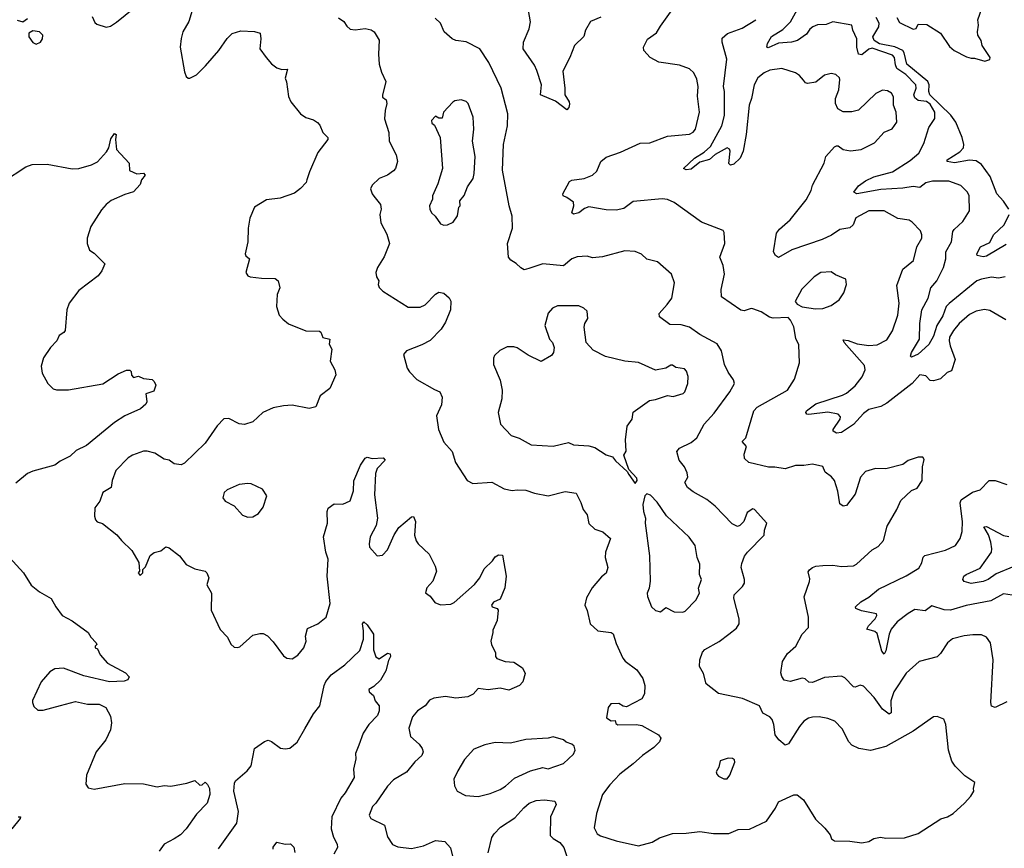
# Model space of a CAD drawing. Extents: x 1603745 to 1745082, y 385868 to 533966.
# Tile 92 of 256: x 1648888 to 1654659, y 410770 to 415626. Entities that reach past the tile are written whole.
import ezdxf

# ---------------------------------------------------------------- set-up
doc = ezdxf.new("R2010")
doc.units = 0

msp = doc.modelspace()

# ---------------------------------------------------------------- linework, layer by layer
at = {"layer": '0CON20XD'}
for points in [[(1649931.4, 415785), (1649878.9, 415615), (1649844.4, 415555), (1649834.6, 415515.4), (1649828.9, 415465), (1649855, 415320), (1649865, 415292.5), (1649875, 415283.3), (1649885, 415283.3), (1649925, 415303.8), (1649977.5, 415355), (1650055.7, 415445), (1650105, 415516), (1650134.6, 415545.4), (1650185, 415560.8), (1650265, 415556.9), (1650296.9, 415546.9), (1650301.4, 415515), (1650296.2, 415456.2), (1650333.3, 415405), (1650365, 415366.7), (1650395, 415343.8), (1650425, 415334.3), (1650457.3, 415337.3), (1650444.1, 415284.1), (1650453, 415263), (1650463.9, 415176.1), (1650478, 415145), (1650535, 415074), (1650565, 415054), (1650609.5, 415039.5), (1650633.9, 415023.9), (1650647.7, 415007.7), (1650665.7, 414965), (1650693.8, 414935), (1650695, 414923.3), (1650635, 414847.5), (1650586.2, 414735), (1650572, 414688), (1650567.3, 414672.7), (1650535, 414637.5), (1650499.5, 414610.5), (1650415, 414581.2), (1650335, 414571.2), (1650265, 414527.5), (1650236.7, 414463.3), (1650228, 414405), (1650225.8, 414325), (1650209.2, 414255), (1650213.1, 414243.1), (1650236.2, 414225), (1650214.2, 414145), (1650225.9, 414125.9), (1650238.8, 414118.8), (1650305, 414111.2), (1650385, 414110), (1650402.5, 414095), (1650413.3, 414055), (1650396.7, 414015), (1650394, 413945), (1650410, 413895), (1650430.3, 413870.3), (1650464.4, 413844.4), (1650565, 413803.8), (1650645, 413801.2), (1650653.3, 413795), (1650665, 413763.8), (1650706.7, 413755), (1650702, 413725), (1650717.5, 413695), (1650708.8, 413625), (1650735.6, 413575), (1650740.8, 413545), (1650706, 413465), (1650648.8, 413421.2), (1650625, 413356.7), (1650585, 413348.6), (1650485, 413366.5), (1650435, 413364.3), (1650375, 413351.1), (1650313.8, 413325), (1650255, 413269.2), (1650205.8, 413254.2), (1650175, 413258.8), (1650115, 413290), (1650085, 413286.7), (1650045, 413246.7), (1649976.2, 413145), (1649853.5, 413026.5), (1649835, 413018.1), (1649792.9, 413022.9), (1649765, 413045.7), (1649735, 413050.8), (1649680, 413085), (1649635, 413098.6), (1649615, 413098.6), (1649550, 413075), (1649525, 413058), (1649451.4, 412985), (1649430.8, 412925), (1649424.3, 412885.7), (1649376, 412855), (1649358, 412805), (1649328.8, 412765), (1649327, 412717), (1649333.3, 412695), (1649343, 412683), (1649373.9, 412673.9), (1649457.7, 412607.7), (1649485, 412573.3), (1649545.8, 412515.8), (1649587.5, 412445), (1649590, 412395), (1649582.5, 412385), (1649595, 412370), (1649610, 412385), (1649610, 412405), (1649625, 412420), (1649653.6, 412486.4), (1649676.4, 412503.6), (1649715.9, 412514.1), (1649745, 412536.7), (1649765, 412531.2), (1649825, 412484.2), (1649865, 412434.2), (1649915, 412408), (1649976.2, 412395), (1649986, 412385), (1649996, 412355), (1649984.4, 412315), (1650012.9, 412265), (1650010, 412165), (1650063, 412053), (1650106.8, 412006.8), (1650125, 411967.5), (1650145, 411950), (1650165, 411946.7), (1650178.3, 411951.7), (1650255, 412020), (1650295, 412030), (1650315, 412028.8), (1650340, 412015), (1650375, 411981.2), (1650435, 411898.8), (1650455, 411883.8), (1650485, 411881.2), (1650518.3, 411901.7), (1650554, 411945), (1650568, 411985), (1650564.2, 412014.2), (1650575, 412057.5), (1650635, 412085.8), (1650684.2, 412125), (1650707.3, 412205), (1650690.4, 412365), (1650695.5, 412465), (1650683.1, 412505), (1650669.2, 412595), (1650692.9, 412675), (1650690, 412745), (1650696.8, 412763.2), (1650731.7, 412788.3), (1650783, 412787), (1650825, 412807.5), (1650844.4, 412865.6), (1650846.2, 412923.8), (1650885.6, 413015), (1650912.5, 413057.5), (1650925, 413062.5), (1650955, 413054.3), (1651018.1, 413058.1), (1651030, 413045), (1650983.5, 412996.5), (1650973.1, 412966.9), (1650968.3, 412841.7), (1650985.7, 412705), (1650978.3, 412661.7), (1650960.6, 412629.4), (1650942.5, 412595), (1650936, 412555), (1650939.2, 412535), (1650983.9, 412483.9), (1651015, 412487.5), (1651045, 412520), (1651083.2, 412606.8), (1651109.7, 412650.3), (1651185, 412713.8), (1651196.7, 412715), (1651208.1, 412685), (1651203.3, 412605), (1651212.7, 412572.7), (1651224.1, 412554.1), (1651287.5, 412495), (1651323.6, 412423.6), (1651331.2, 412395), (1651310, 412335), (1651275, 412297.5), (1651267.5, 412267.5), (1651295, 412247.5), (1651320.7, 412210.7), (1651355, 412196.7), (1651415, 412202), (1651435, 412211.2), (1651555, 412317.1), (1651585, 412355.8), (1651611.4, 412408.6), (1651659.2, 412455), (1651675, 412478.6), (1651695, 412490.6), (1651717.3, 412487.3), (1651739.2, 412365), (1651732.7, 412297.3), (1651705, 412230), (1651665, 412212), (1651653.1, 412195), (1651656.7, 412185), (1651686.2, 412176.2), (1651693.3, 412165), (1651686.2, 412105), (1651660.7, 412049.3), (1651662.5, 412035), (1651650, 411985), (1651653.3, 411965), (1651676.7, 411915), (1651677.5, 411895), (1651685, 411883.3), (1651734.2, 411864.2), (1651785, 411861.2), (1651835, 411827.5), (1651851.2, 411795), (1651837.5, 411745), (1651817.5, 411725), (1651755, 411697.5), (1651705, 411708.6), (1651635, 411698.6), (1651575, 411706), (1651546.8, 411673.2), (1651515, 411658), (1651445, 411650.8), (1651385, 411660), (1651315, 411650), (1651291.1, 411638.9), (1651265, 411606), (1651220, 411575), (1651190.2, 411539.8), (1651168.6, 411475), (1651179.4, 411425), (1651229.8, 411379.8), (1651247.1, 411355), (1651252.9, 411335), (1651245.6, 411315), (1651203.9, 411276.1), (1651155, 411216.5), (1651078.6, 411171.4), (1651044.7, 411135.3)], [(1649313.8, 415645), (1649329.5, 415609.5), (1649340.5, 415600.5), (1649395, 415583.3), (1649420.7, 415589.3), (1649455, 415611.2), (1649556.5, 415693.5)], [(1652295, 415641.2), (1652234.1, 415615.9), (1652204.2, 415565.8), (1652195, 415527.5), (1652140, 415475), (1652113.8, 415405), (1652072, 415325), (1652083.8, 415225), (1652084, 415185), (1652108, 415145), (1652110.5, 415130.5), (1652107.7, 415112.3), (1652095, 415097.5), (1652028.5, 415148.5), (1651940, 415185), (1651946.5, 415245), (1651919.1, 415329.1), (1651905, 415360), (1651839.2, 415455), (1651840.8, 415495), (1651875, 415573.3), (1651883.2, 415613.2), (1651862.5, 415725)], [(1654030, 415640), (1654045, 415610), (1654125, 415570), (1654142.5, 415575), (1654155, 415600), (1654205, 415597.5), (1654285, 415548), (1654338.7, 415468.7), (1654365.6, 415445.6), (1654438.3, 415408.3), (1654465, 415400), (1654485, 415401.2), (1654545, 415382.5), (1654575, 415393.3), (1654576.2, 415405), (1654530, 415475), (1654522.9, 415505), (1654504.2, 415535), (1654502, 415555), (1654507.5, 415595), (1654504, 415625), (1654528.3, 415691.7)], [(1648873.3, 415623.3), (1648906.4, 415613.6), (1648935, 415632.5)], [(1650757.3, 415637.3), (1650787.5, 415615), (1650805, 415587.5), (1650825, 415570), (1650855, 415566.2), (1650914.1, 415574.1), (1650947.7, 415567.7), (1650966.7, 415555), (1650995.8, 415505.8), (1650990.6, 415425), (1650995.6, 415365.6), (1651009.1, 415319.1), (1651034.2, 415265), (1651014.2, 415184.2), (1651015, 415172.5), (1651035.7, 415155.7), (1651040.6, 415135), (1651030, 415095), (1651026.4, 415045), (1651052.2, 414965), (1651053.7, 414913.7), (1651094.2, 414835), (1651102, 414795), (1651090.8, 414755), (1651079.7, 414740.3), (1651045, 414715.7), (1650996, 414695), (1650955, 414656.7), (1650944.1, 414634.1), (1650953.8, 414605), (1650965, 414592.5), (1651004.1, 414544.1), (1651007.5, 414515), (1650999.2, 414485), (1651005.7, 414435.7), (1651040.3, 414370.3), (1651056, 414315), (1651024.2, 414235.8), (1650986.2, 414175), (1650976.2, 414145), (1650979.5, 414119.5), (1650993.3, 414095), (1650989.2, 414075), (1650995, 414056.2), (1651016.7, 414035), (1651165, 413940.8), (1651235, 413940.8), (1651265, 413955.8), (1651325, 414018), (1651345, 414029.2), (1651375, 414024), (1651405, 413996.2), (1651415, 413977.5), (1651413.9, 413926.1), (1651385, 413853.3), (1651358.2, 413811.8), (1651294.6, 413745.4), (1651245, 413720), (1651155, 413686.2), (1651138.8, 413665), (1651160, 413585), (1651173.2, 413563.2), (1651217, 413517), (1651318.8, 413458.8)], [(1652515, 410784.3), (1652595, 410805.7), (1652638.9, 410831.1), (1652715, 410856.7), (1652795, 410858.8), (1652875, 410868.9), (1652955, 410856.5), (1653045, 410857.8), (1653099.7, 410880.3), (1653165, 410882.5), (1653265, 410930), (1653318, 411005), (1653335, 411042.5), (1653426.4, 411083.6), (1653445, 411083.3), (1653482, 411055), (1653552, 410942), (1653607.7, 410887.7), (1653638.3, 410848.3), (1653647.5, 410825), (1653665, 410813.3), (1653755, 410811.2), (1653825, 410802), (1653865, 410810), (1653895, 410828), (1653934, 410836), (1653965, 410830), (1654075, 410831.4), (1654155, 410857.5), (1654287.9, 410942.1), (1654326.7, 410955), (1654358.8, 410975), (1654426.2, 411035), (1654463.3, 411075), (1654480, 411105), (1654478.3, 411121.7), (1654487.5, 411155), (1654428.8, 411195), (1654370.7, 411250.7), (1654351.3, 411281.3), (1654332.9, 411345), (1654315.9, 411495.9), (1654305, 411527.5), (1654265, 411543.3), (1654245, 411541.2), (1654125, 411457.5), (1653965, 411367.1), (1653875, 411343.3), (1653806, 411356), (1653765, 411374.4), (1653748.1, 411395), (1653710, 411470), (1653666.2, 411515), (1653625, 411530.5), (1653575, 411540), (1653535, 411539.5), (1653512.5, 411532.5), (1653485, 411515.6), (1653459.5, 411485), (1653395, 411382.9), (1653375, 411375.5), (1653337.9, 411405), (1653316.4, 411435), (1653309.5, 411495), (1653299.4, 411525), (1653285, 411541.4), (1653245, 411562.5), (1653225, 411606), (1653125, 411648.6), (1652985, 411677.5), (1652911.4, 411735), (1652897.1, 411795), (1652872.9, 411835), (1652874.4, 411875), (1652890.7, 411919.3), (1652904.6, 411935.4), (1652988.7, 411981.3), (1653045.6, 412024.4), (1653089.1, 412060.9), (1653104.5, 412085.5), (1653105.5, 412115), (1653073.3, 412236.7), (1653076.9, 412255), (1653124.3, 412305), (1653135.7, 412325), (1653137.1, 412345), (1653117.8, 412415), (1653121.3, 412438.7), (1653137.3, 412482.7), (1653153.3, 412505), (1653252.5, 412605), (1653253.3, 412635), (1653266.7, 412675), (1653195, 412756.7), (1653185, 412760), (1653151.7, 412738.3), (1653133.3, 412685), (1653108.8, 412661.2), (1653095, 412656.2), (1653065, 412671.2), (1652965, 412775.5), (1652915, 412814.5), (1652835, 412859.1), (1652803.1, 412885), (1652787.1, 412915), (1652804.3, 412945), (1652801.3, 412971.3), (1652785.7, 413005), (1652754.3, 413045), (1652740, 413095), (1652755.6, 413114.4), (1652825, 413148.5), (1652856.7, 413175), (1652900, 413255), (1652959.4, 413320.6), (1653050.6, 413445), (1653078.6, 413495), (1653072.9, 413515), (1653041.2, 413561.2), (1653019.1, 413605), (1653001.8, 413685), (1652976.6, 413726.6), (1652875, 413782.1), (1652815, 413823.5), (1652765, 413837.5), (1652699.7, 413839.7), (1652638.8, 413885), (1652636, 413905), (1652683.7, 413956.3), (1652710, 413995), (1652726.9, 414085), (1652708, 414135), (1652626.3, 414206.3), (1652563.8, 414223.8), (1652532.1, 414252.1), (1652495, 414266.9), (1652435, 414271.5), (1652305, 414235.6), (1652245, 414231.4), (1652215, 414240), (1652155, 414235.6), (1652125, 414224.3), (1652075, 414184.5), (1651955, 414195.8), (1651871.9, 414168.1), (1651845, 414161.2), (1651825, 414171.2), (1651798.3, 414198.3), (1651767.3, 414217.3), (1651753.8, 414235), (1651746.9, 414315), (1651777.8, 414405), (1651774.5, 414475.5), (1651757.7, 414535), (1651718.2, 414745), (1651723.8, 414895), (1651746.7, 415005), (1651750.4, 415075), (1651710.4, 415225), (1651637.8, 415375), (1651585, 415455.8), (1651505, 415495.6), (1651445, 415503.5), (1651423.9, 415513.9), (1651375.9, 415555.9), (1651354, 415605), (1651324.3, 415635)], [(1654675, 411628.8), (1654605, 411595.6), (1654585, 411603.8), (1654580.5, 411625), (1654594.1, 411875), (1654579.1, 411975), (1654555, 412006.9), (1654525, 412020.6), (1654475, 412021.5), (1654425, 412016.2), (1654355, 411997.8), (1654326, 411975), (1654285, 411912), (1654265, 411892.5), (1654161.2, 411865), (1654085, 411797.1), (1654012, 411688), (1653994.1, 411635), (1653996.5, 411565), (1653985, 411556.7), (1653945, 411585.4), (1653897.1, 411655), (1653835, 411721.2), (1653815, 411726.2), (1653785, 411714), (1653775, 411716), (1653725, 411769.2), (1653705, 411779.2), (1653605, 411770.6), (1653535, 411741.4), (1653514.4, 411744.4), (1653492.7, 411762.7), (1653475, 411767.5), (1653405, 411748.6), (1653370, 411755), (1653355, 411777.5), (1653349.5, 411799.5), (1653360, 411865), (1653388.5, 411911.5), (1653437.5, 411955), (1653474, 412025), (1653511.4, 412065), (1653511.3, 412125), (1653486.6, 412243.4), (1653516.7, 412333.3), (1653519.2, 412349.2), (1653509.7, 412390.3), (1653516.8, 412403.2), (1653534.6, 412415.4), (1653555, 412424.3), (1653595, 412428.5), (1653655, 412430.5), (1653705, 412422.2), (1653775, 412426), (1653793.3, 412435), (1653885, 412519.2), (1653920.9, 412539.1), (1653951.2, 412575), (1653972.1, 412657.9), (1654029.2, 412755), (1654052.4, 412807.6), (1654115, 412866.7), (1654149.2, 412880.8), (1654178.8, 412925), (1654180, 413005), (1654189.3, 413049.3), (1654181.7, 413061.7), (1654155, 413062.5), (1654096.1, 413043.9), (1654065, 413020), (1653965, 412994.4), (1653905, 412995.6), (1653845, 412979.2), (1653817.1, 412945), (1653785.7, 412845), (1653735, 412780), (1653715, 412776), (1653695, 412790), (1653683.5, 412863.5), (1653664.6, 412925), (1653646.7, 412946.7), (1653608.6, 412975), (1653595, 413007.1), (1653535, 413021.1), (1653485, 413012.9), (1653435, 413012.9), (1653375, 412994.3), (1653315, 413004.4), (1653276.4, 413003.6), (1653161.2, 413031.2), (1653136, 413055), (1653135, 413080), (1653147.5, 413125), (1653123.8, 413155), (1653144, 413176), (1653192.2, 413335), (1653210.8, 413355), (1653388.8, 413455), (1653429.5, 413520.5), (1653458.8, 413615), (1653455, 413720), (1653438.1, 413758.1), (1653425.5, 413825.5), (1653406.1, 413866.1), (1653391.7, 413881.7), (1653305, 413877.5), (1653282.5, 413882.5), (1653234.2, 413914.2), (1653185, 413931.2), (1653175, 413933.3), (1653135, 413920), (1653115, 413924), (1653002.3, 414002.3), (1653000.6, 414045), (1653018.5, 414135), (1653011.4, 414185), (1652992.9, 414235), (1653022, 414315), (1653018.3, 414378.3), (1653010.7, 414390.7), (1652885, 414439.2), (1652725, 414554), (1652685, 414572), (1652655, 414576), (1652485, 414560), (1652429.8, 414520.2), (1652385, 414510), (1652325, 414511.1), (1652225, 414529.4), (1652199.8, 414520.2), (1652165, 414494.4), (1652135, 414486.2), (1652124, 414495), (1652135.8, 414535), (1652135, 414557.5), (1652095, 414584), (1652074.3, 414594.3), (1652072, 414605), (1652111.7, 414678.3), (1652125, 414685.7), (1652197.5, 414695), (1652246.7, 414715), (1652271.4, 414738.6), (1652294.2, 414795), (1652325, 414820.8), (1652410.3, 414849.7), (1652525, 414903.3), (1652582.5, 414905), (1652685, 414944.3), (1652814.2, 414955.8), (1652835, 414966.2), (1652850, 414985), (1652872.2, 415085), (1652861.7, 415178.3), (1652865.5, 415235), (1652857.2, 415277.2), (1652840, 415315), (1652815, 415339.2), (1652755, 415359.4), (1652635, 415376.7), (1652583.8, 415405), (1652546.2, 415445), (1652543.8, 415465), (1652567.7, 415512.3), (1652620.7, 415549.3), (1652645, 415587.5), (1652713.3, 415685)], [(1654665, 414119.2), (1654625, 414111.4), (1654583.4, 414116.6), (1654525, 414106.2), (1654498.6, 414095), (1654336.4, 413963.6), (1654319.2, 413945), (1654298.3, 413891.7), (1654263.3, 413835), (1654245, 413772.2), (1654216.4, 413723.6), (1654155, 413666.2), (1654115, 413648), (1654110, 413655), (1654115.4, 413675), (1654161.6, 413755), (1654164.3, 413845.7), (1654175.4, 413925), (1654213.9, 413995), (1654228.5, 414055), (1654264.7, 414095), (1654302.1, 414175), (1654317.1, 414225), (1654316.1, 414265), (1654350, 414325), (1654358.6, 414385), (1654365, 414397.5), (1654416.2, 414443.8), (1654455.5, 414505.5), (1654454.4, 414595), (1654444.3, 414615), (1654405, 414654.2), (1654335, 414679.6), (1654239.2, 414679.2), (1654199.4, 414670.6), (1654165, 414643.5), (1654125, 414647.8), (1654065, 414638), (1653935, 414632), (1653795, 414606.2), (1653776.7, 414615), (1653805, 414652), (1653845, 414682.2), (1653895.4, 414704.6), (1654005, 414735.4), (1654108, 414802), (1654159.4, 414845), (1654188.5, 414901.5), (1654217.8, 414995), (1654252.6, 415047.4), (1654253.1, 415085), (1654225, 415131.6), (1654204.1, 415145.9), (1654155, 415153.6), (1654135, 415168.2), (1654128.9, 415185), (1654142.4, 415225), (1654140, 415245), (1654082.3, 415305), (1654030.4, 415340.4), (1654021.2, 415361.2), (1654015, 415403.8), (1654005, 415417.7), (1653885, 415459.8), (1653865, 415454.2), (1653825, 415419.7), (1653805, 415423.8), (1653794.7, 415465), (1653795.5, 415515), (1653772, 415565), (1653766.7, 415595), (1653655, 415612.9), (1653615, 415598.9), (1653565, 415595.5), (1653536.2, 415585), (1653518.7, 415571.3), (1653499.4, 415540.6), (1653448, 415505), (1653412.5, 415495), (1653335, 415489.1), (1653275, 415462), (1653267.5, 415465), (1653272.4, 415487.6), (1653295, 415527.5), (1653361.7, 415568.3), (1653405.6, 415614.4), (1653445.9, 415685)], [(1654686.4, 414515), (1654655, 414563.3), (1654615.8, 414605.8), (1654576.8, 414706.8), (1654526.7, 414776.7), (1654495, 414799.7), (1654455, 414802.2), (1654367.4, 414787.4), (1654323.8, 414795), (1654324.4, 414805), (1654399, 414851), (1654420.7, 414875), (1654422.1, 414895), (1654412.3, 414935), (1654374.8, 415025), (1654346.8, 415066.8), (1654223.6, 415185), (1654216.2, 415205), (1654219, 415245), (1654211.5, 415265), (1654087.8, 415365), (1654072.3, 415432.3), (1654063.9, 415445), (1654017.5, 415467.5), (1653928.7, 415485), (1653897, 415505), (1653889.4, 415525), (1653924.4, 415585), (1653925.6, 415605), (1653908.2, 415638.2)], [(1653020, 415065), (1653019.3, 415205), (1653014, 415235), (1653032.9, 415395), (1653005.8, 415495), (1653005, 415517.5), (1653036.7, 415545), (1653123, 415577), (1653203.6, 415626.4)], [(1648985, 415483.3), (1649010, 415495), (1649022, 415515), (1649023.8, 415535), (1649004.3, 415554.3), (1648965, 415561.4), (1648942.7, 415547.3), (1648941.4, 415525), (1648965, 415493.3), (1648985, 415483.3)], [(1654668.2, 413868.2), (1654575, 413922.7), (1654542.8, 413927.2), (1654495, 413917.3), (1654455, 413898.9), (1654395.6, 413845), (1654360.9, 413805), (1654337.9, 413765), (1654335.4, 413745), (1654341.8, 413715), (1654370.5, 413635), (1654350.8, 413569.2), (1654325, 413558), (1654285, 413521.4), (1654245, 413509.2), (1654225, 413511.2), (1654199.2, 413539.2), (1654165, 413545.6), (1654119.4, 413495), (1653971.4, 413378.6), (1653935, 413358.6), (1653865, 413341.8), (1653835, 413318.2), (1653775, 413253.6), (1653705, 413207.8), (1653675, 413202.9), (1653656.2, 413215), (1653655.8, 413225), (1653697.5, 413285), (1653698.7, 413298.7), (1653685.8, 413315), (1653625, 413326.9), (1653513.3, 413313.3), (1653502, 413315), (1653495.6, 413325), (1653500.5, 413335), (1653555.3, 413374.7), (1653711.2, 413425), (1653735, 413438.1), (1653785, 413480), (1653825.8, 413534.2), (1653843.1, 413575), (1653839.3, 413599.3), (1653721.2, 413735), (1653715, 413750), (1653745, 413747.1), (1653796.3, 413726.3), (1653865, 413717.1), (1653915, 413721.8), (1653970.5, 413749.5), (1654005, 413802), (1654035.3, 413895), (1654043.8, 413965), (1654029.2, 414069.2), (1654065, 414164), (1654127.1, 414215), (1654147.5, 414295), (1654175.4, 414345), (1654176.2, 414366.2), (1654168.6, 414388.6), (1654120.2, 414440.2), (1654102.2, 414452.2), (1654035, 414460.5), (1653955, 414505.5), (1653865, 414506.2), (1653790, 414465), (1653774.2, 414425), (1653755, 414405.8), (1653695, 414396.7), (1653646.4, 414363.6), (1653592.4, 414337.6), (1653413.4, 414276.6), (1653335, 414232.5), (1653318, 414245), (1653305.9, 414265.9), (1653324.7, 414375.3), (1653341.2, 414398.8), (1653405, 414452.9), (1653475, 414541.2), (1653498.7, 414571.3), (1653527.5, 414625), (1653535, 414657.5), (1653604.3, 414785), (1653612.5, 414825), (1653665, 414881.2), (1653675, 414888), (1653685, 414886.2), (1653715, 414866.2), (1653757.5, 414857.5), (1653820, 414865), (1653898, 414905), (1653955, 414966.2), (1654002.7, 414987.3), (1654028.8, 415025), (1654025.5, 415085), (1654010.5, 415125), (1654010.4, 415175), (1653998.9, 415195), (1653975, 415209.5), (1653945, 415213.3), (1653906, 415194), (1653805, 415096.5), (1653765, 415085.5), (1653715, 415086.4), (1653683.1, 415103.1), (1653669.4, 415135), (1653670, 415165), (1653688.9, 415215), (1653695.7, 415275), (1653693.8, 415285), (1653671.2, 415305), (1653645, 415311.1), (1653605, 415300.6), (1653555, 415260), (1653505, 415252.9), (1653495, 415255.8), (1653482.3, 415272.3), (1653458.8, 415298.8), (1653435, 415314.4), (1653355, 415340.8), (1653285, 415330.6), (1653252.7, 415315), (1653214.6, 415285), (1653192.7, 415245), (1653178, 415165), (1653164.4, 415125), (1653146.6, 414953.4), (1653128.2, 414855), (1653111.4, 414815), (1653075, 414780), (1653053.9, 414773.9), (1653043.9, 414783.9), (1653052.5, 414855), (1653048.1, 414868.1), (1653035, 414875.8), (1652963.9, 414836.1), (1652932.4, 414807.6), (1652875, 414790.6), (1652825, 414750.5), (1652795.7, 414745.7), (1652778.8, 414755), (1652843.1, 414815), (1652899.4, 414850.6), (1652937.1, 414882.9), (1653003.5, 415005), (1653020, 415065)], [(1651375, 414422), (1651395, 414424), (1651429.5, 414440.5), (1651455, 414477.5), (1651463, 414527), (1651470, 414535), (1651467.5, 414565), (1651493.8, 414596.2), (1651513, 414647), (1651546, 414695), (1651552.5, 414725), (1651558.6, 414825), (1651543.1, 414915), (1651550.8, 414985), (1651545.8, 415055), (1651516.2, 415135), (1651505, 415146.2), (1651475, 415156.7), (1651438.3, 415151.7), (1651427, 415143), (1651372.5, 415085), (1651365, 415050), (1651345, 415050), (1651325, 415060), (1651302.5, 415035), (1651305, 415020), (1651318.8, 415008.8), (1651353.3, 414935), (1651367.1, 414755), (1651340, 414665), (1651308.8, 414595), (1651308.8, 414575), (1651291.2, 414535), (1651292, 414515), (1651301.2, 414495), (1651323.3, 414475), (1651355, 414430), (1651375, 414422)], [(1648792.9, 414677.1), (1648925, 414764), (1648961.7, 414778.3), (1649049.5, 414779.5), (1649195, 414752), (1649235, 414753.3), (1649310, 414775), (1649345, 414793.3), (1649397.3, 414852.7), (1649410, 414875), (1649422.8, 414927.2), (1649445, 414960), (1649453, 414953), (1649450, 414925), (1649456.7, 414865), (1649530, 414785), (1649531.7, 414741.7), (1649575, 414723.3), (1649615, 414726), (1649623.3, 414715), (1649601.7, 414688.3), (1649595, 414660), (1649555, 414617.5), (1649505, 414602), (1649425, 414566), (1649395, 414543.8), (1649368.1, 414511.9), (1649306.2, 414415), (1649283.8, 414345), (1649283.3, 414315), (1649297.5, 414275), (1649325, 414257.5), (1649387.5, 414195), (1649370, 414155), (1649348.8, 414125), (1649235, 414039.2), (1649178.6, 413965), (1649164.4, 413925), (1649155.8, 413805), (1649147.3, 413792.7), (1649119.2, 413775), (1649105.8, 413745), (1649069.2, 413705), (1649028, 413645), (1649014.2, 413595.8), (1649020, 413555), (1649054.2, 413494.2), (1649085, 413463.3), (1649105, 413456.7), (1649173.6, 413456.4), (1649375, 413492), (1649465, 413551.2), (1649515, 413573.3), (1649533, 413573), (1649542.5, 413565), (1649543, 413543), (1649555, 413530), (1649585, 413537.5), (1649613.9, 413523.9), (1649665, 413516.7), (1649677.5, 413505), (1649686.7, 413485), (1649675, 413450), (1649627, 413433), (1649630.8, 413405), (1649633, 413387), (1649627, 413373), (1649596.7, 413345), (1649505, 413304.3), (1649443.8, 413265), (1649279.1, 413130.9), (1649218.5, 413101.5), (1649185, 413069.1), (1649125, 413038.8), (1649095, 413015.8), (1648965, 412981.4), (1648935, 412967.1), (1648865, 412910)], [(1654670.5, 414309.5), (1654555, 414241.4), (1654535, 414237.2), (1654501.2, 414245), (1654498.8, 414255), (1654520, 414295), (1654575, 414320), (1654596.5, 414365), (1654658, 414425), (1654688.8, 414485)], [(1653552.6, 413932.6), (1653595, 413933.6), (1653645, 413950.5), (1653691.9, 413985), (1653718.1, 414025), (1653734, 414075), (1653730, 414105), (1653670.7, 414130.7), (1653645, 414149.4), (1653585, 414145.7), (1653545, 414120), (1653473.2, 414046.8), (1653433.3, 413975), (1653445, 413960), (1653473.9, 413943.9), (1653552.6, 413932.6)], [(1652495, 412907.5), (1652506.7, 412925), (1652505, 412940), (1652459.3, 412989.3), (1652430, 413075), (1652443, 413097), (1652438.8, 413165), (1652448.8, 413245), (1652477.5, 413285), (1652484, 413326), (1652580, 413395), (1652615, 413400), (1652685, 413423.8), (1652718.3, 413418.3), (1652777.5, 413435), (1652786.2, 413445), (1652803.8, 413495), (1652806.2, 413535), (1652795.8, 413565.8), (1652785, 413580), (1652735, 413588.8), (1652715, 413602.5), (1652705, 413602.5), (1652675, 413583.3), (1652615, 413573.3), (1652515, 413616.7), (1652434.3, 413624.3), (1652321.7, 413651.7), (1652249.7, 413689.7), (1652208.8, 413735), (1652196.2, 413825), (1652200, 413845), (1652218, 413875), (1652215, 413917.5), (1652195.7, 413935.7), (1652165, 413950), (1652041.5, 413948.5), (1652012, 413935), (1651985, 413906.2), (1651966, 413835), (1651994, 413755), (1652011.2, 413735), (1652021.2, 413705), (1652016.7, 413675), (1652005, 413658.8), (1651945, 413623.3), (1651869.3, 413659.3), (1651805, 413703.3), (1651785, 413710), (1651745, 413710), (1651701.7, 413688.3), (1651672.3, 413657.7), (1651666.4, 413643.6), (1651666.2, 413605), (1651704.1, 413514.1), (1651716, 413455), (1651713.8, 413405), (1651692.5, 413325), (1651706.4, 413256.4), (1651769.3, 413189.3), (1651815, 413173.8), (1651886.1, 413133.9), (1652015, 413127.5), (1652105, 413148), (1652134.4, 413134.4), (1652225, 413129.2), (1652259.7, 413119.7), (1652325, 413076.2), (1652362.5, 413065), (1652380.5, 413040.5), (1652449.3, 412979.3), (1652458.3, 412961.7), (1652495, 412907.5)], [(1651318.8, 413458.8), (1651350, 413445), (1651364.2, 413414.2), (1651361.2, 413368.8), (1651331.9, 413305), (1651343.1, 413225), (1651375, 413150), (1651422.9, 413095), (1651442.1, 413032.1), (1651511.2, 412925), (1651545, 412908), (1651655, 412915.8), (1651727.3, 412877.3), (1651775, 412867.5), (1651805, 412872), (1651855, 412868.6), (1651905, 412851.4), (1651985, 412835.8), (1652085, 412861.2), (1652150.7, 412850.7), (1652177.7, 412797.7), (1652191.2, 412755), (1652213.8, 412725), (1652225, 412673.3), (1652260.3, 412640.3), (1652305.8, 412625.8), (1652351.2, 412585), (1652322.5, 412505), (1652320, 412475), (1652336, 412415), (1652326.5, 412383.5), (1652297.9, 412362.1), (1652243.2, 412296.8), (1652211.2, 412238.8), (1652200, 412195), (1652214.1, 412164.1), (1652232, 412085), (1652277.5, 412045), (1652355, 412035.8), (1652367.4, 412027.4), (1652385, 411970), (1652423.1, 411885), (1652437.2, 411867.2), (1652505, 411816.2), (1652541.2, 411765), (1652552, 411725), (1652550.8, 411675), (1652535, 411646.7), (1652445, 411600), (1652425, 411602.5), (1652399.3, 411619.3), (1652353.9, 411616.1), (1652337.5, 411595), (1652327.5, 411535), (1652355, 411517.5), (1652378.3, 411518.3), (1652381.7, 411501.7), (1652393.6, 411493.6), (1652503.9, 411496.1), (1652535, 411489.2), (1652633.3, 411435), (1652646, 411415), (1652638.8, 411395), (1652605, 411362), (1652538, 411315), (1652485, 411264.4), (1652406, 411204), (1652347.2, 411142.8), (1652304.4, 411085), (1652270, 410975), (1652255, 410890), (1652274, 410855), (1652293.4, 410843.4), (1652385, 410814.3), (1652515, 410784.3)], [(1654705, 412254), (1654655, 412260.8), (1654579.6, 412220.4), (1654435, 412193.3), (1654345, 412165.4), (1654307.7, 412167.7), (1654235, 412190.5), (1654195, 412162.5), (1654135, 412169.2), (1654096.7, 412146.7), (1654032.4, 412097.6), (1653996.3, 412055), (1653984.3, 412025), (1653965, 411926.7), (1653955, 411908.8), (1653942.3, 411925), (1653915, 412028.6), (1653900.7, 412040.7), (1653853.3, 412055), (1653863.3, 412075), (1653901.9, 412115), (1653912, 412135), (1653910, 412145), (1653821.8, 412161.8), (1653790, 412175), (1653787.5, 412185), (1653819.2, 412215), (1653865, 412241.5), (1653921.7, 412288.3), (1654085, 412367.1), (1654157.9, 412412.1), (1654176.6, 412443.4), (1654183.5, 412476.5), (1654193.4, 412486.6), (1654315, 412516.9), (1654374, 412545), (1654400, 412585), (1654413.4, 412626.6), (1654414.4, 412685), (1654406.1, 412746.1), (1654400.8, 412795), (1654406.9, 412813.1), (1654472.8, 412857.2), (1654518.7, 412871.3), (1654570, 412925), (1654605, 412925.6), (1654675, 412902)], [(1650225, 412710), (1650255, 412713.3), (1650287.7, 412732.3), (1650315, 412770), (1650336.7, 412835), (1650312.5, 412875), (1650245, 412906), (1650225, 412908.8), (1650175, 412903.3), (1650105, 412871.2), (1650086.7, 412855), (1650080, 412825), (1650092.5, 412805), (1650145, 412776.7), (1650195, 412722.5), (1650225, 412710)], [(1652775, 412153.3), (1652789.7, 412160.3), (1652851.2, 412225), (1652872.5, 412265), (1652867.5, 412295), (1652883.8, 412345), (1652873.8, 412375), (1652874, 412435), (1652860, 412475), (1652848, 412545), (1652812.7, 412592.7), (1652678.9, 412718.9), (1652625, 412798), (1652585, 412840), (1652565, 412847.5), (1652552.5, 412835), (1652541.2, 412785), (1652544, 412745), (1652555.8, 412705.8), (1652554, 412675), (1652580, 412485), (1652584.2, 412335.8), (1652578.6, 412295), (1652565.8, 412265), (1652568, 412245), (1652592.5, 412185), (1652615, 412164), (1652645, 412156.2), (1652675, 412181.2), (1652725, 412155.8), (1652775, 412153.3)], [(1654715, 412421.7), (1654611.2, 412378.8), (1654565, 412346), (1654536.4, 412333.6), (1654465, 412322.3), (1654423.2, 412333.2), (1654415.8, 412345), (1654423.1, 412365), (1654435.7, 412375), (1654517.6, 412412.4), (1654583.8, 412505), (1654586.9, 412525), (1654580.6, 412565), (1654566.5, 412606.5), (1654538.8, 412655), (1654555, 412656.7), (1654655, 412602.9), (1654685, 412597.5)], [(1648828.8, 412475), (1648911.2, 412385), (1648955, 412312.5), (1649005, 412273.3), (1649072.5, 412235), (1649100, 412185), (1649137.5, 412135), (1649195, 412103.8), (1649290, 412035), (1649305, 412007.5), (1649337.5, 411975), (1649340, 411965), (1649330, 411955), (1649330, 411945), (1649345, 411940), (1649360, 411905), (1649403.8, 411855), (1649508.3, 411798.3), (1649530, 411775), (1649521.7, 411758.3), (1649500.3, 411749.7), (1649415, 411746.5), (1649265, 411780.8), (1649145, 411825.6), (1649095, 411821.4), (1649066, 411805), (1649014.2, 411745.8), (1648963, 411637), (1648962.5, 411625), (1648971.7, 411601.7), (1648995, 411580), (1649025, 411580), (1649127, 411607), (1649215, 411630), (1649285, 411614.2), (1649355, 411614.3), (1649394.2, 411595), (1649421.4, 411545), (1649427.1, 411505), (1649420.6, 411465), (1649393.6, 411406.4), (1649335.8, 411335), (1649280.3, 411199.7), (1649276.4, 411146.4), (1649290, 411125), (1649325, 411116.7), (1649505, 411150.6), (1649615, 411148.6), (1649695, 411131.4), (1649735, 411137.5), (1649775, 411134.2), (1649868.3, 411151.7), (1649915, 411166.7), (1649945, 411141.2), (1649958.3, 411141.7), (1649975, 411157.5), (1649990, 411145), (1650001.7, 411121.7), (1650002.5, 411085), (1649986.7, 411035), (1649925, 410971.2), (1649865, 410883.8), (1649830.3, 410849.7), (1649794.3, 410825.7), (1649736.1, 410793.9), (1649705, 410753.3)], [(1650053.7, 410766.3), (1650161.7, 410918.3), (1650170, 410985), (1650143.3, 411105), (1650148.3, 411151.7), (1650153.6, 411166.4), (1650222.5, 411225), (1650245.9, 411254.1), (1650263.8, 411355), (1650323.9, 411396.1), (1650345, 411403.3), (1650365, 411396.7), (1650417.7, 411357.7), (1650445, 411352.5), (1650472.1, 411357.9), (1650515, 411391.4), (1650560, 411470), (1650610.7, 411559.3), (1650647.5, 411605), (1650672.9, 411725), (1650682.9, 411747.1), (1650713.2, 411786.8), (1650794.7, 411845.3), (1650881.4, 411928.6), (1650902.9, 411995), (1650904, 412045), (1650897.5, 412085), (1650905, 412097.5), (1650925, 412080), (1650962.9, 412025), (1650962.7, 411932.7), (1650975, 411891.9), (1650995, 411880.8), (1651045, 411913.8), (1651060, 411910), (1651062.5, 411895), (1651049.2, 411870.8), (1651035, 411811.2), (1651003.6, 411756.4), (1650965, 411718.8), (1650935, 411700), (1650936.4, 411686.4), (1650962.5, 411665), (1650972.5, 411635), (1650994.6, 411604.6), (1650996, 411575), (1650985, 411549.4), (1650934, 411495), (1650902.5, 411445), (1650875.6, 411374.4), (1650856.2, 411325), (1650858, 411295), (1650844.2, 411235), (1650848.1, 411185), (1650795.5, 411095), (1650771.5, 411065), (1650717.9, 410955), (1650713.6, 410883.6), (1650727.1, 410835), (1650749.2, 410795), (1650751.2, 410775), (1650728.8, 410735)], [(1651575, 411073.8), (1651645, 411090.8), (1651704.2, 411115.8), (1651735, 411134), (1651789.5, 411180.5), (1651882.5, 411225), (1651955, 411243.8), (1651985, 411236.7), (1652075, 411266.7), (1652135, 411322.5), (1652143.8, 411345), (1652138.3, 411368.3), (1652125, 411380), (1652091.7, 411391.7), (1652075, 411406.7), (1652015, 411423.3), (1651985, 411416.2), (1651855, 411408), (1651765, 411386), (1651675, 411390), (1651615, 411376.2), (1651549.3, 411350.7), (1651495, 411290), (1651456.2, 411225), (1651433.9, 411176.1), (1651436.4, 411136.4), (1651452.5, 411105), (1651500.5, 411080.5), (1651575, 411073.8)], [(1653035, 411177.5), (1653050.7, 411199.3), (1653080, 411275), (1653078.3, 411288.3), (1653066.1, 411296.1), (1653041.7, 411298.3), (1652995, 411282.5), (1652986.7, 411245), (1652970.7, 411219.3), (1652973.9, 411203.9), (1652985, 411192.5), (1653015, 411177.5), (1653035, 411177.5)], [(1651044.7, 411135.3), (1650975.4, 411034.6), (1650955.6, 411014.4), (1650937.1, 410965), (1650946.7, 410945), (1651026.8, 410906.8), (1651045, 410836.7), (1651072.7, 410792.7), (1651105, 410779.2), (1651185, 410769.2), (1651255.6, 410784.4), (1651325, 410815.6), (1651380.5, 410810.5), (1651413.9, 410773.9), (1651434.2, 410684.2)], [(1651635, 410743.3), (1651656.1, 410833.9), (1651670, 410855), (1651706, 410894), (1651791.2, 410948.8), (1651842.3, 411007.7), (1651875, 411033.9), (1651915, 411050.7), (1651965.3, 411055.3), (1652025, 411047.1), (1652033.1, 411026.9), (1652000, 410955), (1651997.5, 410845), (1652015, 410826.8), (1652054.1, 410804.1), (1652078.4, 410775), (1652101.2, 410705)], [(1648880, 410955), (1648892.5, 410955), (1648890.8, 410945), (1648842.7, 410885)], [(1650374.2, 410765), (1650375, 410777.5), (1650395, 410806.7), (1650443.9, 410793.9), (1650476, 410796), (1650495, 410776.2), (1650500.5, 410745)]]:
    msp.add_lwpolyline(points, dxfattribs=at)

doc.saveas('drawing.dxf')
